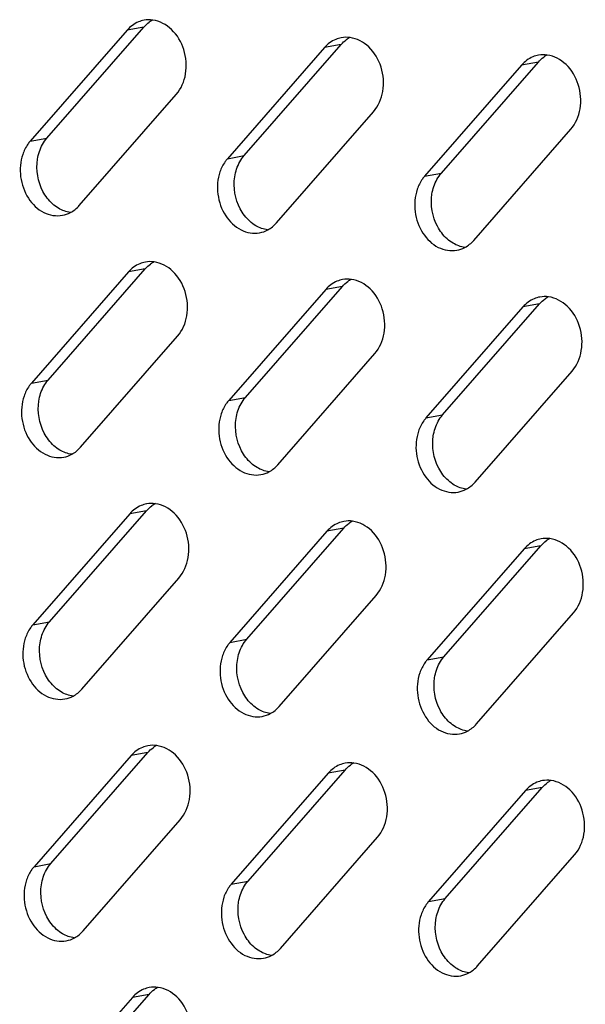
# Model space of a CAD drawing. Header units: millimetres. Extents: x 818 to 1412, y 141 to 561.
# Tile 36 of 86: x 1273.04 to 1278.01, y 270.48 to 279.13. Entities that reach past the tile are written whole.
import ezdxf

# ---------------------------------------------------------------- set-up
doc = ezdxf.new("R2010")
doc.units = ezdxf.units.MM
doc.header["$LTSCALE"] = 61.468
doc.layers.add('00_37_DXF_CONTINUOUS_LINE', color=7, linetype='CONTINUOUS')

msp = doc.modelspace()

# ---------------------------------------------------------------- linework, layer by layer
at = {"layer": '00_37_DXF_CONTINUOUS_LINE', "color": 7, "linetype": 'Continuous'}
for p, q in [((1273.2832, 278.0931), (1274.1356, 279.0689)), ((1273.9886, 279.042), (1273.1362, 278.0662)), ((1275.0164, 277.9396), (1275.8688, 278.9155)), ((1275.7218, 278.8886), (1274.8694, 277.9128)), ((1277.455, 278.7352), (1276.6026, 277.7593)), ((1276.7496, 277.7862), (1277.602, 278.7621)), ((1273.568, 277.5023), (1274.4204, 278.4781)), ((1275.3013, 277.3489), (1276.1537, 278.3247)), ((1277.0345, 277.1955), (1277.8869, 278.1713)), ((1274, 276.9175), (1273.1476, 275.9416)), ((1273.2945, 275.9685), (1274.147, 276.9443)), ((1275.7332, 276.764), (1274.8808, 275.7882)), ((1275.0278, 275.8151), (1275.8802, 276.7909)), ((1277.4664, 276.6106), (1276.614, 275.6348)), ((1276.761, 275.6617), (1277.6134, 276.6375)), ((1273.5794, 275.3778), (1274.4318, 276.3536)), ((1275.3126, 275.2244), (1276.1651, 276.2002)), ((1277.0459, 275.0709), (1277.8983, 276.0468)), ((1274.0114, 274.7929), (1273.159, 273.8171)), ((1273.3059, 273.844), (1274.1583, 274.8198)), ((1275.0392, 273.6905), (1275.8916, 274.6664)), ((1275.7446, 274.6395), (1274.8922, 273.6637)), ((1277.4778, 274.4861), (1276.6254, 273.5102)), ((1276.7724, 273.5371), (1277.6248, 274.513)), ((1273.5908, 273.2532), (1274.4432, 274.229)), ((1275.324, 273.0998), (1276.1764, 274.0756)), ((1277.0573, 272.9464), (1277.9097, 273.9222)), ((1274.0228, 272.6684), (1273.1704, 271.6925)), ((1273.3173, 271.7194), (1274.1697, 272.6952)), ((1275.756, 272.5149), (1274.9036, 271.5391)), ((1275.0505, 271.566), (1275.9029, 272.5418)), ((1277.4892, 272.3615), (1276.6368, 271.3857)), ((1276.7838, 271.4126), (1277.6362, 272.3884)), ((1273.6022, 271.1287), (1274.4546, 272.1045)), ((1275.3354, 270.9753), (1276.1878, 271.9511)), ((1277.0686, 270.8218), (1277.921, 271.7977)), ((1274.0342, 270.5438), (1273.1818, 269.568)), ((1273.3287, 269.5949), (1274.1811, 270.5707))]:
    msp.add_line(p, q, dxfattribs=at)
at = {"layer": '00_37_DXF_CONTINUOUS_LINE', "color": 9, "linetype": 'Continuous'}
for p, q in [((1274.1356, 279.0689), (1273.9886, 279.042)), ((1275.8688, 278.9155), (1275.7218, 278.8886)), ((1277.602, 278.7621), (1277.455, 278.7352)), ((1273.1362, 278.0662), (1273.2832, 278.0931)), ((1274.8694, 277.9128), (1275.0164, 277.9396)), ((1276.6026, 277.7593), (1276.7496, 277.7862)), ((1274.147, 276.9443), (1274, 276.9175)), ((1275.8802, 276.7909), (1275.7332, 276.764)), ((1277.6134, 276.6375), (1277.4664, 276.6106)), ((1273.1476, 275.9416), (1273.2945, 275.9685)), ((1274.8808, 275.7882), (1275.0278, 275.8151)), ((1276.614, 275.6348), (1276.761, 275.6617)), ((1274.1583, 274.8198), (1274.0114, 274.7929)), ((1275.8916, 274.6664), (1275.7446, 274.6395)), ((1277.6248, 274.513), (1277.4778, 274.4861)), ((1273.159, 273.8171), (1273.3059, 273.844)), ((1274.8922, 273.6637), (1275.0392, 273.6905)), ((1276.6254, 273.5102), (1276.7724, 273.5371)), ((1274.1697, 272.6952), (1274.0228, 272.6684)), ((1275.9029, 272.5418), (1275.756, 272.5149)), ((1277.6362, 272.3884), (1277.4892, 272.3615)), ((1273.1704, 271.6925), (1273.3173, 271.7194)), ((1274.9036, 271.5391), (1275.0505, 271.566)), ((1276.6368, 271.3857), (1276.7838, 271.4126)), ((1274.1811, 270.5707), (1274.0342, 270.5438))]:
    msp.add_line(p, q, dxfattribs=at)
at = {"layer": '00_37_DXF_CONTINUOUS_LINE', "color": 7, "linetype": 'Continuous'}
for centre, radius, start, end in [((1274.1807, 278.8904), 0.2425, 100.3442, 112.53238), ((1274.3369, 278.8992), 0.2628, 118.01184, 125.94505), ((1276.0701, 278.7458), 0.2628, 118.01184, 125.94505), ((1275.9139, 278.737), 0.2425, 100.3442, 112.53238), ((1277.6472, 278.5836), 0.2425, 100.3442, 112.53238), ((1277.8034, 278.5924), 0.2628, 118.01184, 125.94505), ((1274.1921, 276.7658), 0.2425, 100.3442, 112.53238), ((1274.3483, 276.7747), 0.2628, 118.01184, 125.94505), ((1275.9253, 276.6124), 0.2425, 100.3442, 112.53238), ((1276.0815, 276.6212), 0.2628, 118.01184, 125.94505), ((1277.6586, 276.459), 0.2425, 100.3442, 112.53238), ((1277.8147, 276.4678), 0.2628, 118.01184, 125.94505), ((1274.2035, 274.6413), 0.2425, 100.3442, 112.53238), ((1274.3597, 274.6501), 0.2628, 118.01184, 125.94505), ((1275.9367, 274.4879), 0.2425, 100.3442, 112.53238), ((1276.0929, 274.4967), 0.2628, 118.01184, 125.94505), ((1277.6699, 274.3345), 0.2425, 100.3442, 112.53238), ((1277.8261, 274.3433), 0.2628, 118.01184, 125.94505), ((1274.2149, 272.5167), 0.2425, 100.3442, 112.53238), ((1274.3711, 272.5255), 0.2628, 118.01184, 125.94505), ((1275.9481, 272.3633), 0.2425, 100.3442, 112.53238), ((1276.1043, 272.3721), 0.2628, 118.01184, 125.94505), ((1277.6813, 272.2099), 0.2425, 100.3442, 112.53238), ((1277.8375, 272.2187), 0.2628, 118.01184, 125.94505), ((1274.2263, 270.3922), 0.2425, 100.3442, 112.53238), ((1274.3825, 270.401), 0.2628, 118.01184, 125.94505)]:
    msp.add_arc(centre, radius, start, end, dxfattribs=at)
for points in [[(1274.0878, 279.1144), (1274.05, 279.0987), (1274.0155, 279.0728), (1273.9886, 279.042)], [(1274.1356, 279.0689), (1274.1496, 279.0849), (1274.1654, 279.0995), (1274.1826, 279.112)], [(1274.2142, 279.1306), (1274.1887, 279.1341), (1274.1624, 279.1336), (1274.1372, 279.129)], [(1275.9474, 278.9772), (1275.922, 278.9807), (1275.8957, 278.9802), (1275.8704, 278.9756)], [(1275.821, 278.961), (1275.7832, 278.9453), (1275.7488, 278.9194), (1275.7218, 278.8886)], [(1275.8688, 278.9155), (1275.8828, 278.9315), (1275.8986, 278.9461), (1275.9159, 278.9586)], [(1277.5542, 278.8076), (1277.5164, 278.7919), (1277.482, 278.766), (1277.455, 278.7352)], [(1277.602, 278.7621), (1277.616, 278.7781), (1277.6318, 278.7927), (1277.6491, 278.8052)], [(1277.6806, 278.8238), (1277.6552, 278.8273), (1277.6289, 278.8267), (1277.6036, 278.8221)], [(1273.2008, 277.908), (1273.2078, 277.9533), (1273.2224, 277.9982), (1273.2447, 278.0382)], [(1273.2447, 278.0382), (1273.2556, 278.0577), (1273.2685, 278.0762), (1273.2832, 278.0931)], [(1274.978, 277.8848), (1274.9889, 277.9043), (1275.0017, 277.9228), (1275.0164, 277.9396)], [(1273.2487, 277.6255), (1273.204, 277.7099), (1273.1863, 277.8136), (1273.2008, 277.908)], [(1274.9341, 277.7546), (1274.941, 277.7998), (1274.9556, 277.8448), (1274.978, 277.8848)], [(1276.7112, 277.7314), (1276.7221, 277.7508), (1276.7349, 277.7694), (1276.7496, 277.7862)], [(1274.9819, 277.4721), (1274.9372, 277.5565), (1274.9195, 277.6602), (1274.9341, 277.7546)], [(1276.6673, 277.6012), (1276.6743, 277.6464), (1276.6888, 277.6914), (1276.7112, 277.7314)], [(1273.3332, 277.516), (1273.2989, 277.5468), (1273.2703, 277.5848), (1273.2487, 277.6255)], [(1276.7151, 277.3187), (1276.6704, 277.4031), (1276.6527, 277.5068), (1276.6673, 277.6012)], [(1273.3858, 277.4773), (1273.3671, 277.4883), (1273.3494, 277.5015), (1273.3332, 277.516)], [(1273.4896, 277.4406), (1273.4532, 277.4455), (1273.4174, 277.4586), (1273.3858, 277.4773)], [(1273.4195, 277.4154), (1273.4441, 277.4198), (1273.4682, 277.4283), (1273.4903, 277.44)], [(1273.4903, 277.44), (1273.5196, 277.4556), (1273.5462, 277.4773), (1273.568, 277.5023)], [(1275.0664, 277.3626), (1275.0321, 277.3934), (1275.0035, 277.4314), (1274.9819, 277.4721)], [(1275.119, 277.3239), (1275.1003, 277.3349), (1275.0826, 277.348), (1275.0664, 277.3626)], [(1275.2235, 277.2866), (1275.2528, 277.3022), (1275.2794, 277.3239), (1275.3013, 277.3489)], [(1275.2228, 277.2871), (1275.1865, 277.2921), (1275.1506, 277.3052), (1275.119, 277.3239)], [(1275.1527, 277.2619), (1275.1773, 277.2664), (1275.2014, 277.2749), (1275.2235, 277.2866)], [(1276.7996, 277.2092), (1276.7653, 277.24), (1276.7367, 277.2779), (1276.7151, 277.3187)], [(1276.8523, 277.1704), (1276.8335, 277.1815), (1276.8158, 277.1946), (1276.7996, 277.2092)], [(1276.956, 277.1337), (1276.9197, 277.1387), (1276.8839, 277.1518), (1276.8523, 277.1704)], [(1276.9567, 277.1332), (1276.986, 277.1488), (1277.0126, 277.1705), (1277.0345, 277.1955)], [(1276.8859, 277.1085), (1276.9105, 277.113), (1276.9346, 277.1215), (1276.9567, 277.1332)], [(1274.0992, 276.9898), (1274.0614, 276.9742), (1274.0269, 276.9483), (1274, 276.9175)], [(1274.147, 276.9443), (1274.161, 276.9604), (1274.1768, 276.975), (1274.194, 276.9874)], [(1274.2256, 277.0061), (1274.2001, 277.0095), (1274.1738, 277.009), (1274.1486, 277.0044)], [(1275.8324, 276.8364), (1275.7946, 276.8207), (1275.7601, 276.7949), (1275.7332, 276.764)], [(1275.8802, 276.7909), (1275.8942, 276.8069), (1275.91, 276.8215), (1275.9273, 276.834)], [(1275.9588, 276.8527), (1275.9333, 276.8561), (1275.907, 276.8556), (1275.8818, 276.851)], [(1277.5656, 276.683), (1277.5278, 276.6673), (1277.4934, 276.6415), (1277.4664, 276.6106)], [(1277.6134, 276.6375), (1277.6274, 276.6535), (1277.6432, 276.6681), (1277.6605, 276.6806)], [(1277.692, 276.6992), (1277.6666, 276.7027), (1277.6403, 276.7022), (1277.615, 276.6976)], [(1273.2561, 275.9136), (1273.267, 275.9331), (1273.2799, 275.9517), (1273.2945, 275.9685)], [(1273.2122, 275.7834), (1273.2192, 275.8287), (1273.2338, 275.8737), (1273.2561, 275.9136)], [(1273.2601, 275.501), (1273.2154, 275.5854), (1273.1977, 275.6891), (1273.2122, 275.7834)], [(1274.9893, 275.7602), (1275.0002, 275.7797), (1275.0131, 275.7983), (1275.0278, 275.8151)], [(1274.9455, 275.63), (1274.9524, 275.6753), (1274.967, 275.7202), (1274.9893, 275.7602)], [(1274.9933, 275.3476), (1274.9486, 275.4319), (1274.9309, 275.5356), (1274.9455, 275.63)], [(1276.6787, 275.4766), (1276.6856, 275.5219), (1276.7002, 275.5668), (1276.7226, 275.6068)], [(1276.7226, 275.6068), (1276.7335, 275.6263), (1276.7463, 275.6449), (1276.761, 275.6617)], [(1273.3446, 275.3914), (1273.3103, 275.4222), (1273.2817, 275.4602), (1273.2601, 275.501)], [(1276.7265, 275.1941), (1276.6818, 275.2785), (1276.6641, 275.3822), (1276.6787, 275.4766)], [(1273.3972, 275.3527), (1273.3785, 275.3638), (1273.3608, 275.3769), (1273.3446, 275.3914)], [(1273.501, 275.316), (1273.4646, 275.3209), (1273.4288, 275.3341), (1273.3972, 275.3527)], [(1273.5017, 275.3155), (1273.531, 275.3311), (1273.5576, 275.3528), (1273.5794, 275.3778)], [(1275.0778, 275.238), (1275.0435, 275.2688), (1275.0149, 275.3068), (1274.9933, 275.3476)], [(1273.4309, 275.2908), (1273.4554, 275.2953), (1273.4796, 275.3038), (1273.5017, 275.3155)], [(1275.1304, 275.1993), (1275.1117, 275.2104), (1275.094, 275.2235), (1275.0778, 275.238)], [(1275.2342, 275.1626), (1275.1978, 275.1675), (1275.162, 275.1807), (1275.1304, 275.1993)], [(1275.2349, 275.1621), (1275.2642, 275.1777), (1275.2908, 275.1993), (1275.3126, 275.2244)], [(1276.811, 275.0846), (1276.7767, 275.1154), (1276.7481, 275.1534), (1276.7265, 275.1941)], [(1275.1641, 275.1374), (1275.1887, 275.1419), (1275.2128, 275.1503), (1275.2349, 275.1621)], [(1276.8636, 275.0459), (1276.8449, 275.0569), (1276.8272, 275.0701), (1276.811, 275.0846)], [(1276.9674, 275.0092), (1276.9311, 275.0141), (1276.8953, 275.0273), (1276.8636, 275.0459)], [(1276.8973, 274.984), (1276.9219, 274.9884), (1276.946, 274.9969), (1276.9681, 275.0087)], [(1276.9681, 275.0087), (1276.9974, 275.0243), (1277.024, 275.0459), (1277.0459, 275.0709)], [(1274.1106, 274.8653), (1274.0728, 274.8496), (1274.0383, 274.8237), (1274.0114, 274.7929)], [(1274.1583, 274.8198), (1274.1723, 274.8358), (1274.1882, 274.8504), (1274.2054, 274.8629)], [(1274.2369, 274.8815), (1274.2115, 274.885), (1274.1852, 274.8845), (1274.16, 274.8799)], [(1275.8438, 274.7119), (1275.806, 274.6962), (1275.7715, 274.6703), (1275.7446, 274.6395)], [(1275.8916, 274.6664), (1275.9056, 274.6824), (1275.9214, 274.697), (1275.9386, 274.7095)], [(1275.9702, 274.7281), (1275.9447, 274.7316), (1275.9184, 274.7311), (1275.8932, 274.7265)], [(1277.7034, 274.5747), (1277.6779, 274.5782), (1277.6516, 274.5776), (1277.6264, 274.573)], [(1277.577, 274.5585), (1277.5392, 274.5428), (1277.5047, 274.5169), (1277.4778, 274.4861)], [(1277.6248, 274.513), (1277.6388, 274.529), (1277.6546, 274.5436), (1277.6719, 274.5561)], [(1273.2236, 273.6589), (1273.2306, 273.7042), (1273.2452, 273.7491), (1273.2675, 273.7891)], [(1273.2675, 273.7891), (1273.2784, 273.8086), (1273.2912, 273.8271), (1273.3059, 273.844)], [(1273.2715, 273.3764), (1273.2268, 273.4608), (1273.2091, 273.5645), (1273.2236, 273.6589)], [(1274.9568, 273.5055), (1274.9638, 273.5507), (1274.9784, 273.5957), (1275.0007, 273.6357)], [(1275.0007, 273.6357), (1275.0116, 273.6552), (1275.0245, 273.6737), (1275.0392, 273.6905)], [(1276.7339, 273.4822), (1276.7448, 273.5017), (1276.7577, 273.5203), (1276.7724, 273.5371)], [(1275.0047, 273.223), (1274.96, 273.3074), (1274.9423, 273.4111), (1274.9568, 273.5055)], [(1276.6901, 273.3521), (1276.697, 273.3973), (1276.7116, 273.4423), (1276.7339, 273.4822)], [(1273.356, 273.2669), (1273.3216, 273.2977), (1273.293, 273.3357), (1273.2715, 273.3764)], [(1276.7379, 273.0696), (1276.6932, 273.154), (1276.6755, 273.2577), (1276.6901, 273.3521)], [(1273.4086, 273.2282), (1273.3898, 273.2392), (1273.3722, 273.2524), (1273.356, 273.2669)], [(1273.5124, 273.1915), (1273.476, 273.1964), (1273.4402, 273.2095), (1273.4086, 273.2282)], [(1273.4422, 273.1662), (1273.4668, 273.1707), (1273.491, 273.1792), (1273.5131, 273.1909)], [(1273.5131, 273.1909), (1273.5424, 273.2065), (1273.569, 273.2282), (1273.5908, 273.2532)], [(1275.0892, 273.1135), (1275.0549, 273.1443), (1275.0263, 273.1823), (1275.0047, 273.223)], [(1275.1418, 273.0748), (1275.1231, 273.0858), (1275.1054, 273.0989), (1275.0892, 273.1135)], [(1275.2463, 273.0375), (1275.2756, 273.0531), (1275.3022, 273.0748), (1275.324, 273.0998)], [(1275.2456, 273.038), (1275.2092, 273.043), (1275.1734, 273.0561), (1275.1418, 273.0748)], [(1275.1755, 273.0128), (1275.2001, 273.0173), (1275.2242, 273.0258), (1275.2463, 273.0375)], [(1276.8224, 272.9601), (1276.7881, 272.9909), (1276.7595, 273.0288), (1276.7379, 273.0696)], [(1276.875, 272.9213), (1276.8563, 272.9324), (1276.8386, 272.9455), (1276.8224, 272.9601)], [(1276.9795, 272.8841), (1277.0088, 272.8997), (1277.0354, 272.9214), (1277.0573, 272.9464)], [(1276.9788, 272.8846), (1276.9424, 272.8896), (1276.9066, 272.9027), (1276.875, 272.9213)], [(1276.9087, 272.8594), (1276.9333, 272.8639), (1276.9574, 272.8724), (1276.9795, 272.8841)], [(1274.2483, 272.757), (1274.2229, 272.7604), (1274.1966, 272.7599), (1274.1713, 272.7553)], [(1274.122, 272.7407), (1274.0842, 272.7251), (1274.0497, 272.6992), (1274.0228, 272.6684)], [(1274.1697, 272.6952), (1274.1837, 272.7113), (1274.1996, 272.7259), (1274.2168, 272.7383)], [(1275.8552, 272.5873), (1275.8174, 272.5716), (1275.7829, 272.5458), (1275.756, 272.5149)], [(1275.9029, 272.5418), (1275.9169, 272.5578), (1275.9328, 272.5724), (1275.95, 272.5849)], [(1275.9815, 272.6036), (1275.9561, 272.607), (1275.9298, 272.6065), (1275.9046, 272.6019)], [(1277.5884, 272.4339), (1277.5506, 272.4182), (1277.5161, 272.3924), (1277.4892, 272.3615)], [(1277.6362, 272.3884), (1277.6502, 272.4044), (1277.666, 272.419), (1277.6832, 272.4315)], [(1277.7148, 272.4501), (1277.6893, 272.4536), (1277.663, 272.4531), (1277.6378, 272.4485)], [(1273.2789, 271.6645), (1273.2898, 271.684), (1273.3026, 271.7026), (1273.3173, 271.7194)], [(1273.235, 271.5343), (1273.242, 271.5796), (1273.2566, 271.6246), (1273.2789, 271.6645)], [(1275.0121, 271.5111), (1275.023, 271.5306), (1275.0358, 271.5492), (1275.0505, 271.566)], [(1273.2828, 271.2519), (1273.2382, 271.3363), (1273.2205, 271.44), (1273.235, 271.5343)], [(1274.9682, 271.3809), (1274.9752, 271.4262), (1274.9898, 271.4711), (1275.0121, 271.5111)], [(1275.0161, 271.0985), (1274.9714, 271.1828), (1274.9537, 271.2865), (1274.9682, 271.3809)], [(1276.7453, 271.3577), (1276.7562, 271.3772), (1276.7691, 271.3958), (1276.7838, 271.4126)], [(1276.7014, 271.2275), (1276.7084, 271.2728), (1276.723, 271.3177), (1276.7453, 271.3577)], [(1273.3674, 271.1423), (1273.333, 271.1731), (1273.3044, 271.2111), (1273.2828, 271.2519)], [(1276.7493, 270.945), (1276.7046, 271.0294), (1276.6869, 271.1331), (1276.7014, 271.2275)], [(1273.42, 271.1036), (1273.4012, 271.1147), (1273.3836, 271.1278), (1273.3674, 271.1423)], [(1273.5244, 271.0664), (1273.5538, 271.082), (1273.5804, 271.1037), (1273.6022, 271.1287)], [(1273.5238, 271.0669), (1273.4874, 271.0718), (1273.4516, 271.085), (1273.42, 271.1036)], [(1273.4536, 271.0417), (1273.4782, 271.0462), (1273.5024, 271.0547), (1273.5244, 271.0664)], [(1275.1006, 270.9889), (1275.0662, 271.0197), (1275.0376, 271.0577), (1275.0161, 271.0985)], [(1275.1532, 270.9502), (1275.1344, 270.9613), (1275.1168, 270.9744), (1275.1006, 270.9889)], [(1275.257, 270.9135), (1275.2206, 270.9184), (1275.1848, 270.9316), (1275.1532, 270.9502)], [(1275.2577, 270.913), (1275.287, 270.9286), (1275.3136, 270.9502), (1275.3354, 270.9753)], [(1276.8338, 270.8355), (1276.7995, 270.8663), (1276.7709, 270.9043), (1276.7493, 270.945)], [(1275.1868, 270.8883), (1275.2114, 270.8928), (1275.2356, 270.9012), (1275.2577, 270.913)], [(1276.8864, 270.7968), (1276.8677, 270.8078), (1276.85, 270.821), (1276.8338, 270.8355)], [(1276.9902, 270.7601), (1276.9538, 270.765), (1276.918, 270.7782), (1276.8864, 270.7968)], [(1276.9201, 270.7349), (1276.9447, 270.7393), (1276.9688, 270.7478), (1276.9909, 270.7596)], [(1276.9909, 270.7596), (1277.0202, 270.7752), (1277.0468, 270.7968), (1277.0686, 270.8218)], [(1274.1333, 270.6162), (1274.0955, 270.6005), (1274.0611, 270.5746), (1274.0342, 270.5438)], [(1274.1811, 270.5707), (1274.1951, 270.5867), (1274.211, 270.6013), (1274.2282, 270.6138)], [(1274.2597, 270.6324), (1274.2343, 270.6359), (1274.208, 270.6354), (1274.1827, 270.6308)]]:
    msp.add_open_spline(points, degree=3, dxfattribs=at)
for points, knots in [([(1274.4204, 278.4781), (1274.4637, 278.5277), (1274.5198, 278.6615), (1274.5018, 278.8731), (1274.3983, 279.0547), (1274.275, 279.1223), (1274.2142, 279.1306)], [0, 0, 0, 0, 0.245941, 0.512186, 0.770322, 1, 1, 1, 1]), ([(1276.1537, 278.3247), (1276.1969, 278.3742), (1276.253, 278.5081), (1276.2351, 278.7197), (1276.1315, 278.9013), (1276.0082, 278.9689), (1275.9474, 278.9772)], [0, 0, 0, 0, 0.245941, 0.512186, 0.770322, 1, 1, 1, 1]), ([(1277.8869, 278.1713), (1277.9301, 278.2208), (1277.9862, 278.3547), (1277.9683, 278.5663), (1277.8647, 278.7479), (1277.7414, 278.8155), (1277.6806, 278.8238)], [0, 0, 0, 0, 0.245941, 0.512186, 0.770322, 1, 1, 1, 1]), ([(1273.1362, 278.0662), (1273.1291, 278.0581), (1273.1018, 278.0231), (1273.0817, 277.9825), (1273.0708, 277.9506)], [0, 0, 0, 0, 0.2416, 1, 1, 1, 1]), ([(1273.0708, 277.9506), (1273.0496, 277.8882), (1273.0386, 277.7506), (1273.1055, 277.5627), (1273.2412, 277.4279), (1273.3654, 277.4055), (1273.4195, 277.4154)], [0, 0, 0, 0, 0.264744, 0.532722, 0.779174, 1, 1, 1, 1]), ([(1274.8694, 277.9128), (1274.8624, 277.9047), (1274.835, 277.8697), (1274.8149, 277.8291), (1274.8041, 277.7972)], [0, 0, 0, 0, 0.2416, 1, 1, 1, 1]), ([(1274.8041, 277.7972), (1274.7828, 277.7348), (1274.7718, 277.5972), (1274.8388, 277.4093), (1274.9744, 277.2744), (1275.0986, 277.2521), (1275.1527, 277.2619)], [0, 0, 0, 0, 0.264744, 0.532722, 0.779174, 1, 1, 1, 1]), ([(1276.6026, 277.7593), (1276.5956, 277.7513), (1276.5682, 277.7162), (1276.5482, 277.6757), (1276.5373, 277.6438)], [0, 0, 0, 0, 0.2416, 1, 1, 1, 1]), ([(1276.5373, 277.6438), (1276.516, 277.5814), (1276.5051, 277.4438), (1276.572, 277.2559), (1276.7076, 277.121), (1276.8318, 277.0987), (1276.8859, 277.1085)], [0, 0, 0, 0, 0.264744, 0.532722, 0.779174, 1, 1, 1, 1]), ([(1274.4318, 276.3536), (1274.4751, 276.4031), (1274.5312, 276.537), (1274.5132, 276.7485), (1274.4097, 276.9302), (1274.2864, 276.9978), (1274.2256, 277.0061)], [0, 0, 0, 0, 0.245941, 0.512186, 0.770322, 1, 1, 1, 1]), ([(1276.1651, 276.2002), (1276.2083, 276.2497), (1276.2644, 276.3836), (1276.2464, 276.5951), (1276.1429, 276.7768), (1276.0196, 276.8444), (1275.9588, 276.8527)], [0, 0, 0, 0, 0.245941, 0.512186, 0.770322, 1, 1, 1, 1]), ([(1277.8983, 276.0468), (1277.9415, 276.0963), (1277.9976, 276.2302), (1277.9797, 276.4417), (1277.8761, 276.6234), (1277.7528, 276.6909), (1277.692, 276.6992)], [0, 0, 0, 0, 0.245941, 0.512186, 0.770322, 1, 1, 1, 1]), ([(1273.1476, 275.9416), (1273.1405, 275.9335), (1273.1132, 275.8985), (1273.0931, 275.858), (1273.0822, 275.8261)], [0, 0, 0, 0, 0.2416, 1, 1, 1, 1]), ([(1273.0822, 275.8261), (1273.0609, 275.7637), (1273.05, 275.626), (1273.1169, 275.4382), (1273.2526, 275.3033), (1273.3768, 275.2809), (1273.4309, 275.2908)], [0, 0, 0, 0, 0.264744, 0.532722, 0.779174, 1, 1, 1, 1]), ([(1274.8808, 275.7882), (1274.8737, 275.7801), (1274.8464, 275.7451), (1274.8263, 275.7045), (1274.8154, 275.6727)], [0, 0, 0, 0, 0.2416, 1, 1, 1, 1]), ([(1274.8154, 275.6727), (1274.7942, 275.6103), (1274.7832, 275.4726), (1274.8502, 275.2848), (1274.9858, 275.1499), (1275.11, 275.1275), (1275.1641, 275.1374)], [0, 0, 0, 0, 0.264744, 0.532722, 0.779174, 1, 1, 1, 1]), ([(1276.614, 275.6348), (1276.607, 275.6267), (1276.5796, 275.5917), (1276.5595, 275.5511), (1276.5487, 275.5193)], [0, 0, 0, 0, 0.2416, 1, 1, 1, 1]), ([(1276.5487, 275.5193), (1276.5274, 275.4569), (1276.5164, 275.3192), (1276.5834, 275.1314), (1276.719, 274.9965), (1276.8432, 274.9741), (1276.8973, 274.984)], [0, 0, 0, 0, 0.264744, 0.532722, 0.779174, 1, 1, 1, 1]), ([(1274.4432, 274.229), (1274.4865, 274.2786), (1274.5426, 274.4124), (1274.5246, 274.624), (1274.4211, 274.8056), (1274.2978, 274.8732), (1274.2369, 274.8815)], [0, 0, 0, 0, 0.245941, 0.512186, 0.770322, 1, 1, 1, 1]), ([(1276.1764, 274.0756), (1276.2197, 274.1251), (1276.2758, 274.259), (1276.2578, 274.4706), (1276.1543, 274.6522), (1276.031, 274.7198), (1275.9702, 274.7281)], [0, 0, 0, 0, 0.245941, 0.512186, 0.770322, 1, 1, 1, 1]), ([(1277.9097, 273.9222), (1277.9529, 273.9717), (1278.009, 274.1056), (1277.9911, 274.3172), (1277.8875, 274.4988), (1277.7642, 274.5664), (1277.7034, 274.5747)], [0, 0, 0, 0, 0.245941, 0.512186, 0.770322, 1, 1, 1, 1]), ([(1273.159, 273.8171), (1273.1519, 273.809), (1273.1245, 273.774), (1273.1045, 273.7334), (1273.0936, 273.7015)], [0, 0, 0, 0, 0.2416, 1, 1, 1, 1]), ([(1273.0936, 273.7015), (1273.0723, 273.6391), (1273.0614, 273.5015), (1273.1283, 273.3136), (1273.264, 273.1788), (1273.3881, 273.1564), (1273.4422, 273.1662)], [0, 0, 0, 0, 0.264744, 0.532722, 0.779174, 1, 1, 1, 1]), ([(1274.8922, 273.6637), (1274.8851, 273.6556), (1274.8578, 273.6205), (1274.8377, 273.58), (1274.8268, 273.5481)], [0, 0, 0, 0, 0.2416, 1, 1, 1, 1]), ([(1274.8268, 273.5481), (1274.8055, 273.4857), (1274.7946, 273.3481), (1274.8615, 273.1602), (1274.9972, 273.0253), (1275.1214, 273.003), (1275.1755, 273.0128)], [0, 0, 0, 0, 0.264744, 0.532722, 0.779174, 1, 1, 1, 1]), ([(1276.6254, 273.5102), (1276.6184, 273.5022), (1276.591, 273.4671), (1276.5709, 273.4266), (1276.5601, 273.3947)], [0, 0, 0, 0, 0.2416, 1, 1, 1, 1]), ([(1276.5601, 273.3947), (1276.5388, 273.3323), (1276.5278, 273.1947), (1276.5948, 273.0068), (1276.7304, 272.8719), (1276.8546, 272.8496), (1276.9087, 272.8594)], [0, 0, 0, 0, 0.264744, 0.532722, 0.779174, 1, 1, 1, 1]), ([(1274.4546, 272.1045), (1274.4979, 272.154), (1274.554, 272.2879), (1274.536, 272.4994), (1274.4324, 272.6811), (1274.3092, 272.7487), (1274.2483, 272.757)], [0, 0, 0, 0, 0.245941, 0.512186, 0.770322, 1, 1, 1, 1]), ([(1276.1878, 271.9511), (1276.2311, 272.0006), (1276.2872, 272.1345), (1276.2692, 272.346), (1276.1657, 272.5277), (1276.0424, 272.5953), (1275.9815, 272.6036)], [0, 0, 0, 0, 0.245941, 0.512186, 0.770322, 1, 1, 1, 1]), ([(1277.921, 271.7977), (1277.9643, 271.8472), (1278.0204, 271.9811), (1278.0024, 272.1926), (1277.8989, 272.3743), (1277.7756, 272.4418), (1277.7148, 272.4501)], [0, 0, 0, 0, 0.245941, 0.512186, 0.770322, 1, 1, 1, 1]), ([(1273.1704, 271.6925), (1273.1633, 271.6844), (1273.1359, 271.6494), (1273.1159, 271.6089), (1273.105, 271.577)], [0, 0, 0, 0, 0.2416, 1, 1, 1, 1]), ([(1273.105, 271.577), (1273.0837, 271.5146), (1273.0728, 271.3769), (1273.1397, 271.1891), (1273.2754, 271.0542), (1273.3995, 271.0318), (1273.4536, 271.0417)], [0, 0, 0, 0, 0.264744, 0.532722, 0.779174, 1, 1, 1, 1]), ([(1274.9036, 271.5391), (1274.8965, 271.531), (1274.8691, 271.496), (1274.8491, 271.4554), (1274.8382, 271.4236)], [0, 0, 0, 0, 0.2416, 1, 1, 1, 1]), ([(1274.8382, 271.4236), (1274.8169, 271.3612), (1274.806, 271.2235), (1274.8729, 271.0357), (1275.0086, 270.9008), (1275.1328, 270.8784), (1275.1868, 270.8883)], [0, 0, 0, 0, 0.264744, 0.532722, 0.779174, 1, 1, 1, 1]), ([(1276.6368, 271.3857), (1276.6297, 271.3776), (1276.6024, 271.3426), (1276.5823, 271.302), (1276.5714, 271.2702)], [0, 0, 0, 0, 0.2416, 1, 1, 1, 1]), ([(1276.5714, 271.2702), (1276.5501, 271.2078), (1276.5392, 271.0701), (1276.6061, 270.8823), (1276.7418, 270.7474), (1276.866, 270.725), (1276.9201, 270.7349)], [0, 0, 0, 0, 0.264744, 0.532722, 0.779174, 1, 1, 1, 1]), ([(1274.466, 269.9799), (1274.5093, 270.0295), (1274.5654, 270.1633), (1274.5474, 270.3749), (1274.4438, 270.5565), (1274.3206, 270.6241), (1274.2597, 270.6324)], [0, 0, 0, 0, 0.245941, 0.512186, 0.770322, 1, 1, 1, 1])]:
    msp.add_open_spline(points, degree=3, knots=knots, dxfattribs=at)

doc.saveas('drawing.dxf')
